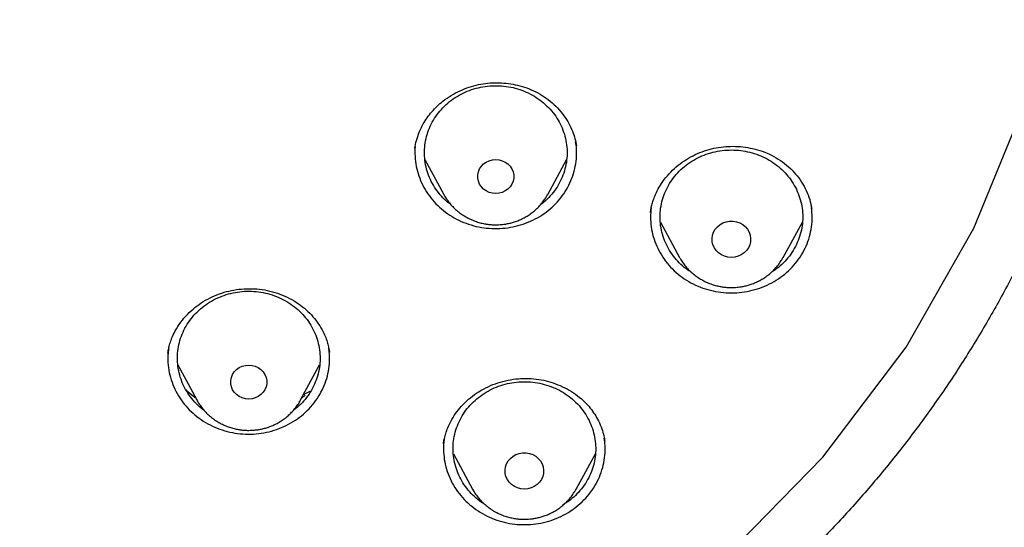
# Model space of a CAD drawing. Header units: millimetres. Extents: x 8 to 1577, y 12 to 2534.
# Tile 83 of 121: x 772 to 792, y 2122 to 2133. Entities that reach past the tile are written whole.
import ezdxf

# ---------------------------------------------------------------- set-up
doc = ezdxf.new("R2010")
doc.units = ezdxf.units.MM

msp = doc.modelspace()

# ---------------------------------------------------------------- linework, layer by layer
at = {"color": 7, "linetype": 'Continuous', "lineweight": 30}
for p, q in [((780.032, 2130.32), (780.04, 2130.361)), ((780.245, 2130.087), (780.643, 2129.349)), ((782.826, 2129.349), (783.226, 2130.09)), ((780.646, 2129.342), (780.643, 2129.349)), ((782.826, 2129.349), (782.82, 2129.339)), ((788.37, 2129.105), (788.363, 2129.134)), ((785.196, 2128.766), (785.599, 2128.026)), ((787.778, 2128.026), (788.181, 2128.766)), ((785.608, 2128.01), (785.599, 2128.026)), ((774.84, 2126.005), (774.844, 2126.032)), ((778.235, 2126.038), (778.236, 2126.033)), ((775.047, 2125.768), (775.448, 2125.025)), ((777.631, 2125.025), (778.029, 2125.762)), ((777.694, 2125.141), (777.832, 2125.214)), ((775.448, 2125.025), (775.444, 2125.031)), ((780.635, 2124.11), (780.638, 2124.127)), ((780.842, 2123.892), (781.246, 2123.151)), ((783.425, 2123.151), (783.83, 2123.895))]:
    msp.add_line(p, q, dxfattribs=at)
at = {"color": 7, "linetype": 'Continuous', "lineweight": 30, "flags": 128}
for points in [[(776.076, 2116.162), (776.161, 2116.178), (779.021, 2117.095), (781.737, 2118.339), (784.267, 2119.892), (786.571, 2121.729), (788.613, 2123.822), (790.361, 2126.138), (791.789, 2128.64), (792.873, 2131.29), (793.597, 2134.047), (793.95, 2136.867), (793.926, 2139.707), (793.525, 2142.521), (792.754, 2145.266), (791.624, 2147.9)], [(781.734, 2129.369), (781.665, 2129.375), (781.597, 2129.393), (781.534, 2129.422), (781.478, 2129.462), (781.431, 2129.51), (781.394, 2129.566), (781.369, 2129.628), (781.356, 2129.693), (781.356, 2129.759), (781.369, 2129.823), (781.394, 2129.885), (781.431, 2129.941), (781.478, 2129.99), (781.534, 2130.029), (781.597, 2130.059), (781.665, 2130.077), (781.734, 2130.083), (781.804, 2130.077), (781.872, 2130.059), (781.934, 2130.029), (781.99, 2129.99), (782.038, 2129.941), (782.075, 2129.885), (782.1, 2129.823), (782.113, 2129.759), (782.113, 2129.693), (782.1, 2129.628), (782.075, 2129.566), (782.038, 2129.51), (781.99, 2129.462), (781.934, 2129.422), (781.872, 2129.393), (781.804, 2129.375), (781.734, 2129.369)], [(786.689, 2128.025), (786.616, 2128.031), (786.546, 2128.049), (786.48, 2128.079), (786.421, 2128.119), (786.371, 2128.168), (786.331, 2128.226), (786.302, 2128.288), (786.286, 2128.355), (786.283, 2128.424), (786.292, 2128.491), (786.315, 2128.556), (786.35, 2128.617), (786.395, 2128.67), (786.45, 2128.715), (786.512, 2128.75), (786.58, 2128.774), (786.652, 2128.787), (786.725, 2128.787), (786.797, 2128.774), (786.865, 2128.75), (786.927, 2128.715), (786.982, 2128.67), (787.028, 2128.617), (787.062, 2128.556), (787.085, 2128.491), (787.094, 2128.424), (787.091, 2128.355), (787.075, 2128.288), (787.046, 2128.226), (787.006, 2128.168), (786.956, 2128.119), (786.897, 2128.079), (786.831, 2128.049), (786.761, 2128.031), (786.689, 2128.025)], [(776.54, 2125.044), (776.47, 2125.05), (776.402, 2125.068), (776.34, 2125.097), (776.284, 2125.137), (776.236, 2125.186), (776.199, 2125.242), (776.174, 2125.303), (776.161, 2125.368), (776.161, 2125.434), (776.174, 2125.499), (776.199, 2125.56), (776.236, 2125.616), (776.284, 2125.665), (776.34, 2125.705), (776.402, 2125.734), (776.47, 2125.752), (776.54, 2125.758), (776.609, 2125.752), (776.677, 2125.734), (776.74, 2125.705), (776.796, 2125.665), (776.843, 2125.616), (776.88, 2125.56), (776.905, 2125.499), (776.918, 2125.434), (776.918, 2125.368), (776.905, 2125.303), (776.88, 2125.242), (776.843, 2125.186), (776.796, 2125.137), (776.74, 2125.097), (776.677, 2125.068), (776.609, 2125.05), (776.54, 2125.044)], [(782.335, 2123.15), (782.263, 2123.156), (782.193, 2123.174), (782.127, 2123.204), (782.068, 2123.244), (782.018, 2123.293), (781.978, 2123.351), (781.949, 2123.413), (781.933, 2123.48), (781.93, 2123.549), (781.939, 2123.616), (781.962, 2123.681), (781.996, 2123.742), (782.042, 2123.795), (782.097, 2123.84), (782.159, 2123.875), (782.227, 2123.899), (782.299, 2123.912), (782.372, 2123.912), (782.444, 2123.899), (782.512, 2123.875), (782.574, 2123.84), (782.629, 2123.795), (782.674, 2123.742), (782.709, 2123.681), (782.731, 2123.616), (782.741, 2123.549), (782.738, 2123.48), (782.722, 2123.413), (782.693, 2123.351), (782.653, 2123.293), (782.603, 2123.244), (782.544, 2123.204), (782.478, 2123.174), (782.408, 2123.156), (782.335, 2123.15)]]:
    msp.add_lwpolyline(points, dxfattribs=at)
at = {"color": 7, "linetype": 'Continuous', "lineweight": 30}
for points, knots in [([(772.98, 2096.301), (773.394, 2096.332), (774.22, 2096.393), (775.456, 2096.526), (776.688, 2096.688), (777.915, 2096.883), (779.135, 2097.11), (780.348, 2097.368), (781.553, 2097.657), (782.77, 2097.984), (783.997, 2098.348), (785.232, 2098.753), (786.454, 2099.191), (787.642, 2099.655), (788.796, 2100.142), (789.917, 2100.65), (791.022, 2101.186), (792.11, 2101.752), (793.182, 2102.345), (794.236, 2102.966), (795.271, 2103.614), (796.304, 2104.301), (797.333, 2105.026), (798.356, 2105.792), (799.355, 2106.586), (800.313, 2107.393), (801.231, 2108.211), (802.109, 2109.039), (802.963, 2109.889), (803.791, 2110.761), (804.593, 2111.655), (805.369, 2112.568), (806.117, 2113.502), (806.851, 2114.471), (807.566, 2115.476), (808.261, 2116.517), (808.924, 2117.576), (809.544, 2118.636), (810.122, 2119.694), (810.659, 2120.748), (811.165, 2121.816), (811.639, 2122.896), (812.082, 2123.989), (812.492, 2125.092), (812.869, 2126.206), (813.22, 2127.349), (813.541, 2128.519), (813.83, 2129.718), (814.083, 2130.924), (814.294, 2132.116), (814.467, 2133.294), (814.602, 2134.456), (814.704, 2135.621), (814.771, 2136.788), (814.803, 2137.957), (814.802, 2139.126), (814.765, 2140.294), (814.694, 2141.481), (814.584, 2142.686), (814.435, 2143.907), (814.249, 2145.123), (814.028, 2146.315), (813.776, 2147.48), (813.495, 2148.618), (813.18, 2149.749), (812.832, 2150.871), (812.451, 2151.984), (812.038, 2153.087), (811.592, 2154.178), (811.106, 2155.276), (810.579, 2156.378), (810.008, 2157.484), (809.404, 2158.574), (808.776, 2159.63), (808.128, 2160.651), (807.461, 2161.637), (806.766, 2162.607), (806.042, 2163.557), (805.291, 2164.489), (804.512, 2165.401), (803.707, 2166.292), (802.862, 2167.177), (801.976, 2168.053), (801.048, 2168.919), (800.094, 2169.76), (799.13, 2170.56), (798.158, 2171.322), (797.182, 2172.046), (796.184, 2172.744), (795.166, 2173.416), (794.129, 2174.062), (793.073, 2174.68), (792, 2175.271), (790.891, 2175.843), (789.746, 2176.394), (788.565, 2176.923), (787.368, 2177.419), (786.177, 2177.875), (784.992, 2178.291), (783.815, 2178.671), (782.628, 2179.019), (781.431, 2179.337), (780.225, 2179.623), (779.011, 2179.878), (777.79, 2180.102), (776.542, 2180.296), (775.267, 2180.461), (773.966, 2180.592), (772.662, 2180.688), (771.377, 2180.747), (770.113, 2180.772), (768.869, 2180.764), (767.625, 2180.724), (766.384, 2180.651), (765.145, 2180.546), (763.91, 2180.409), (762.679, 2180.24), (761.432, 2180.036), (760.172, 2179.794), (758.898, 2179.514), (757.634, 2179.199), (756.4, 2178.855), (755.198, 2178.485), (754.027, 2178.09), (752.868, 2177.666), (751.722, 2177.211), (750.59, 2176.727), (749.473, 2176.213), (748.371, 2175.671), (747.267, 2175.09), (746.162, 2174.47), (745.059, 2173.81), (743.977, 2173.119), (742.934, 2172.411), (741.93, 2171.688), (740.964, 2170.951), (740.02, 2170.19), (739.099, 2169.405), (738.201, 2168.595), (737.328, 2167.763), (736.479, 2166.909), (735.642, 2166.018), (734.818, 2165.089), (734.01, 2164.122), (733.232, 2163.134), (732.497, 2162.142), (731.804, 2161.147), (731.152, 2160.151), (730.53, 2159.139), (729.937, 2158.112), (729.375, 2157.069), (728.844, 2156.012), (728.344, 2154.942), (727.868, 2153.84), (727.417, 2152.708), (726.995, 2151.544), (726.609, 2150.37), (726.266, 2149.205), (725.963, 2148.051), (725.698, 2146.908), (725.467, 2145.76), (725.27, 2144.606), (725.107, 2143.447), (724.978, 2142.284), (724.883, 2141.119), (724.821, 2139.931), (724.796, 2138.723), (724.807, 2137.494), (724.857, 2136.265), (724.943, 2135.059), (725.063, 2133.876), (725.216, 2132.715), (725.402, 2131.56), (725.623, 2130.409), (725.877, 2129.265), (726.165, 2128.128), (726.486, 2126.999), (726.846, 2125.859), (727.248, 2124.71), (727.692, 2123.554), (728.171, 2122.411), (728.677, 2121.299), (729.207, 2120.22), (729.76, 2119.172), (730.343, 2118.14), (730.957, 2117.123), (731.6, 2116.122), (732.272, 2115.139), (732.973, 2114.173), (733.714, 2113.21), (734.497, 2112.251), (735.323, 2111.298), (736.179, 2110.368), (737.048, 2109.476), (737.929, 2108.623), (738.819, 2107.806), (739.733, 2107.014), (740.67, 2106.245), (741.629, 2105.501), (742.61, 2104.781), (743.611, 2104.088), (744.65, 2103.41), (745.727, 2102.748), (746.843, 2102.106), (747.977, 2101.494), (749.111, 2100.924), (750.243, 2100.392), (751.371, 2099.899), (752.513, 2099.435), (753.667, 2099.001), (754.835, 2098.597), (756.013, 2098.224), (757.203, 2097.881), (758.422, 2097.564), (759.671, 2097.275), (760.95, 2097.015), (762.236, 2096.791), (763.354, 2096.628), (764.299, 2096.511), (765.072, 2096.428), (765.846, 2096.356), (766.363, 2096.32), (766.621, 2096.301)], [0, 0, 0, 0, 0.0045, 0.009001, 0.013502, 0.018001, 0.022501, 0.027002, 0.031503, 0.036003, 0.040734, 0.045467, 0.0502, 0.05493, 0.05943, 0.063931, 0.068432, 0.072932, 0.077431, 0.081933, 0.086434, 0.090933, 0.095664, 0.100397, 0.10513, 0.109861, 0.11436, 0.118862, 0.123363, 0.127862, 0.132362, 0.136863, 0.141364, 0.145864, 0.150595, 0.155327, 0.16006, 0.164791, 0.169291, 0.173792, 0.178293, 0.182793, 0.187292, 0.191793, 0.196295, 0.200794, 0.205525, 0.210258, 0.214991, 0.219722, 0.224221, 0.228722, 0.233224, 0.237723, 0.242223, 0.246724, 0.251225, 0.255724, 0.260455, 0.265188, 0.269921, 0.274652, 0.279151, 0.283653, 0.288154, 0.292653, 0.297153, 0.301654, 0.306155, 0.310655, 0.315386, 0.320119, 0.324852, 0.329582, 0.334082, 0.338583, 0.343084, 0.347584, 0.352083, 0.356585, 0.361086, 0.365585, 0.370316, 0.375049, 0.379782, 0.384513, 0.389012, 0.393514, 0.398015, 0.402514, 0.407014, 0.411515, 0.416016, 0.420516, 0.425247, 0.429979, 0.434712, 0.439443, 0.443943, 0.448444, 0.452945, 0.457445, 0.461944, 0.466445, 0.470947, 0.475446, 0.480177, 0.48491, 0.489643, 0.494374, 0.498873, 0.503374, 0.507876, 0.512375, 0.516875, 0.521376, 0.525877, 0.530376, 0.535107, 0.53984, 0.544573, 0.549304, 0.553803, 0.558305, 0.562806, 0.567305, 0.571805, 0.576306, 0.580807, 0.585307, 0.590038, 0.594771, 0.599504, 0.604234, 0.608734, 0.613235, 0.617736, 0.622236, 0.626735, 0.631237, 0.635738, 0.640237, 0.644968, 0.649701, 0.654434, 0.659165, 0.663664, 0.668166, 0.672667, 0.677166, 0.681666, 0.686167, 0.690668, 0.695168, 0.699899, 0.704631, 0.709364, 0.714095, 0.718595, 0.723096, 0.727597, 0.732097, 0.736596, 0.741097, 0.745599, 0.750098, 0.754829, 0.759562, 0.764295, 0.769026, 0.773525, 0.778026, 0.782528, 0.787027, 0.791527, 0.796028, 0.800529, 0.805028, 0.809759, 0.814492, 0.819225, 0.823956, 0.828455, 0.832957, 0.837458, 0.841957, 0.846457, 0.850958, 0.855459, 0.859959, 0.86469, 0.869423, 0.874156, 0.878886, 0.883386, 0.887887, 0.892388, 0.896888, 0.901387, 0.905889, 0.91039, 0.914889, 0.91962, 0.924353, 0.929086, 0.933817, 0.938316, 0.942818, 0.947319, 0.951818, 0.956318, 0.960819, 0.96532, 0.96982, 0.974551, 0.979283, 0.984016, 0.988747, 0.991559, 0.99437, 0.997185, 1, 1, 1, 1]), ([(766.34, 2114.517), (765.99, 2114.566), (765.288, 2114.665), (764.244, 2114.868), (763.206, 2115.11), (762.178, 2115.395), (761.169, 2115.719), (760.184, 2116.078), (759.222, 2116.471), (758.277, 2116.902), (757.343, 2117.373), (756.425, 2117.881), (755.526, 2118.427), (754.654, 2119.006), (753.806, 2119.62), (752.99, 2120.264), (752.208, 2120.935), (751.462, 2121.63), (750.751, 2122.352), (750.07, 2123.105), (749.42, 2123.89), (748.802, 2124.706), (748.221, 2125.549), (747.676, 2126.417), (747.174, 2127.3), (746.715, 2128.194), (746.298, 2129.099), (745.92, 2130.021), (745.579, 2130.963), (745.277, 2131.923), (745.016, 2132.899), (744.8, 2133.882), (744.626, 2134.874), (744.497, 2135.868), (744.412, 2136.86), (744.373, 2137.846), (744.377, 2138.83), (744.426, 2139.817), (744.521, 2140.807), (744.662, 2141.8), (744.849, 2142.79), (745.082, 2143.773), (745.356, 2144.74), (745.67, 2145.689), (746.022, 2146.617), (746.415, 2147.533), (746.851, 2148.441), (747.328, 2149.336), (747.845, 2150.216), (748.401, 2151.074), (748.994, 2151.91), (749.622, 2152.72), (750.281, 2153.499), (750.968, 2154.245), (751.686, 2154.962), (752.439, 2155.652), (753.227, 2156.315), (754.051, 2156.95), (754.907, 2157.553), (755.791, 2158.123), (756.694, 2158.654), (757.612, 2159.145), (758.544, 2159.598), (759.497, 2160.016), (760.474, 2160.4), (761.473, 2160.749), (762.491, 2161.06), (763.519, 2161.33), (764.561, 2161.561), (765.607, 2161.75), (766.655, 2161.897), (767.699, 2162.002), (768.743, 2162.065), (769.795, 2162.087), (770.853, 2162.066), (771.916, 2162.001), (772.98, 2161.894), (774.04, 2161.743), (775.086, 2161.552), (776.114, 2161.323), (777.124, 2161.056), (778.124, 2160.75), (779.117, 2160.404), (780.1, 2160.018), (781.07, 2159.593), (782.018, 2159.131), (782.947, 2158.632), (783.849, 2158.099), (784.722, 2157.535), (785.561, 2156.942), (786.37, 2156.318), (787.155, 2155.659), (787.912, 2154.966), (788.643, 2154.236), (789.342, 2153.476), (790.008, 2152.686), (790.633, 2151.875), (791.218, 2151.048), (791.763, 2150.206), (792.272, 2149.341), (792.746, 2148.451), (793.185, 2147.539), (793.585, 2146.606), (793.942, 2145.66), (794.259, 2144.7), (794.531, 2143.732), (794.759, 2142.76), (794.942, 2141.788), (795.08, 2140.813), (795.175, 2139.829), (795.225, 2138.836), (795.23, 2137.834), (795.188, 2136.83), (795.101, 2135.825), (794.97, 2134.832), (794.796, 2133.852), (794.582, 2132.887), (794.326, 2131.929), (794.027, 2130.974), (793.685, 2130.026), (793.3, 2129.087), (792.874, 2128.167), (792.408, 2127.262), (791.904, 2126.38), (791.364, 2125.523), (790.792, 2124.696), (790.185, 2123.894), (789.54, 2123.114), (788.855, 2122.356), (788.131, 2121.621), (787.371, 2120.914), (786.578, 2120.236), (785.761, 2119.594), (784.923, 2118.989), (784.065, 2118.42), (783.182, 2117.884), (782.27, 2117.378), (781.331, 2116.905), (780.368, 2116.466), (779.388, 2116.066), (778.39, 2115.705), (777.393, 2115.384), (776.721, 2115.205), (776.394, 2115.118)], [0, 0, 0, 0, 0.007111, 0.014233, 0.021378, 0.028559, 0.035735, 0.042744, 0.049754, 0.056777, 0.063826, 0.071, 0.07815, 0.085287, 0.092425, 0.099606, 0.106655, 0.113671, 0.120666, 0.127652, 0.134763, 0.141884, 0.149029, 0.156211, 0.163388, 0.170396, 0.177406, 0.18443, 0.191479, 0.198653, 0.205803, 0.21294, 0.220078, 0.227259, 0.234309, 0.241325, 0.248319, 0.255305, 0.262416, 0.269538, 0.276683, 0.283864, 0.291041, 0.29805, 0.30506, 0.312083, 0.319132, 0.326306, 0.333456, 0.340594, 0.347731, 0.354912, 0.361962, 0.368978, 0.375972, 0.382958, 0.390069, 0.397191, 0.404336, 0.411517, 0.418694, 0.425703, 0.432713, 0.439736, 0.446785, 0.453959, 0.461109, 0.468246, 0.475384, 0.482565, 0.489615, 0.49663, 0.503625, 0.510611, 0.517722, 0.524844, 0.531989, 0.53917, 0.546347, 0.553355, 0.560365, 0.567389, 0.574438, 0.581612, 0.588762, 0.595899, 0.603037, 0.610218, 0.617267, 0.624283, 0.631278, 0.638264, 0.645375, 0.652496, 0.659641, 0.666823, 0.674, 0.681008, 0.688018, 0.695042, 0.702091, 0.709265, 0.716414, 0.723552, 0.73069, 0.737871, 0.74492, 0.751936, 0.758931, 0.765917, 0.773028, 0.780149, 0.787294, 0.794476, 0.801653, 0.808662, 0.815672, 0.822695, 0.829744, 0.836918, 0.844068, 0.851206, 0.858343, 0.865524, 0.872574, 0.87959, 0.886584, 0.89357, 0.900681, 0.907803, 0.914948, 0.922129, 0.929306, 0.936315, 0.943325, 0.950348, 0.957396, 0.964571, 0.971721, 0.978858, 0.985995, 0.993177, 1, 1, 1, 1]), ([(780.031, 2130.314), (780.041, 2130.371), (780.063, 2130.486), (780.122, 2130.661), (780.199, 2130.821), (780.289, 2130.964), (780.387, 2131.09), (780.498, 2131.207), (780.634, 2131.324), (780.795, 2131.436), (780.981, 2131.535), (781.174, 2131.611), (781.37, 2131.664), (781.566, 2131.694), (781.761, 2131.703), (781.954, 2131.692), (782.148, 2131.661), (782.341, 2131.609), (782.531, 2131.534), (782.713, 2131.436), (782.883, 2131.315), (783.037, 2131.171), (783.169, 2131.011), (783.273, 2130.846), (783.349, 2130.683), (783.402, 2130.525), (783.421, 2130.422), (783.43, 2130.372)], [0, 0, 0, 0, 0.039649, 0.080657, 0.12311, 0.155973, 0.189677, 0.223839, 0.257485, 0.301416, 0.344344, 0.386311, 0.427373, 0.467472, 0.506362, 0.545143, 0.584926, 0.62571, 0.66749, 0.710284, 0.754136, 0.799087, 0.844057, 0.886688, 0.926867, 0.964613, 1, 1, 1, 1]), ([(780.5, 2131.029), (780.539, 2131.078), (780.618, 2131.177), (780.76, 2131.305), (780.918, 2131.415), (781.089, 2131.505), (781.272, 2131.574), (781.463, 2131.619), (781.659, 2131.64), (781.855, 2131.637), (782.05, 2131.61), (782.239, 2131.56), (782.42, 2131.487), (782.589, 2131.392), (782.743, 2131.277), (782.88, 2131.144), (782.998, 2130.996), (783.093, 2130.834), (783.166, 2130.662), (783.214, 2130.483), (783.237, 2130.3), (783.234, 2130.115), (783.205, 2129.932), (783.151, 2129.754), (783.073, 2129.584), (782.973, 2129.425), (782.849, 2129.281), (782.749, 2129.183), (782.685, 2129.14), (782.675, 2129.133)], [0, 0, 0, 0, 0.038166, 0.076333, 0.114499, 0.152666, 0.190832, 0.228998, 0.267165, 0.305331, 0.343497, 0.381664, 0.41983, 0.457997, 0.496163, 0.534329, 0.572496, 0.610662, 0.648828, 0.686995, 0.725161, 0.763328, 0.801494, 0.83966, 0.877827, 0.915993, 0.954159, 0.992326, 1, 1, 1, 1]), ([(780.79, 2129.137), (780.769, 2129.152), (780.696, 2129.204), (780.589, 2129.313), (780.471, 2129.461), (780.375, 2129.622), (780.303, 2129.794), (780.255, 2129.974), (780.232, 2130.157), (780.235, 2130.342), (780.263, 2130.525), (780.318, 2130.703), (780.394, 2130.873), (780.465, 2130.977), (780.5, 2131.029)], [0, 0, 0, 0, 0.035293, 0.122993, 0.210694, 0.298395, 0.386095, 0.473796, 0.561497, 0.649197, 0.736898, 0.824599, 0.912299, 1, 1, 1, 1]), ([(780.04, 2130.36), (780.04, 2130.359), (780.029, 2130.289), (780.034, 2130.147), (780.057, 2129.94), (780.112, 2129.736), (780.194, 2129.542), (780.303, 2129.359), (780.436, 2129.19), (780.591, 2129.04), (780.766, 2128.91), (780.957, 2128.802), (781.162, 2128.719), (781.377, 2128.662), (781.597, 2128.632), (781.82, 2128.628), (782.042, 2128.653), (782.258, 2128.704), (782.465, 2128.781), (782.66, 2128.883), (782.839, 2129.008), (782.999, 2129.154), (783.137, 2129.318), (783.252, 2129.498), (783.34, 2129.691), (783.401, 2129.892), (783.433, 2130.099), (783.439, 2130.29), (783.421, 2130.408), (783.414, 2130.458)], [0, 0, 0, 0, 0.000592, 0.03945, 0.078308, 0.117167, 0.156025, 0.194883, 0.233741, 0.2726, 0.311458, 0.350316, 0.389174, 0.428032, 0.466891, 0.505749, 0.544607, 0.583465, 0.622324, 0.661182, 0.70004, 0.738898, 0.777756, 0.816615, 0.855473, 0.894331, 0.933189, 0.972048, 1, 1, 1, 1]), ([(784.987, 2128.972), (784.991, 2129), (784.998, 2129.052), (785.02, 2129.15), (785.052, 2129.25), (785.099, 2129.368), (785.171, 2129.509), (785.276, 2129.668), (785.411, 2129.823), (785.568, 2129.966), (785.742, 2130.089), (785.927, 2130.19), (786.12, 2130.268), (786.319, 2130.324), (786.521, 2130.356), (786.725, 2130.365), (786.932, 2130.353), (787.138, 2130.319), (787.342, 2130.26), (787.539, 2130.176), (787.724, 2130.067), (787.894, 2129.934), (788.044, 2129.781), (788.17, 2129.613), (788.268, 2129.433), (788.341, 2129.245), (788.366, 2129.117), (788.379, 2129.052)], [0, 0, 0, 0, 0.023776, 0.045167, 0.067133, 0.091498, 0.127766, 0.168322, 0.212529, 0.256854, 0.300472, 0.343399, 0.38565, 0.427267, 0.468266, 0.509173, 0.550948, 0.593564, 0.63696, 0.6811, 0.725994, 0.771701, 0.817849, 0.863735, 0.909368, 0.954819, 1, 1, 1, 1]), ([(785.39, 2129.58), (785.424, 2129.632), (785.494, 2129.736), (785.625, 2129.874), (785.773, 2129.996), (785.936, 2130.099), (786.113, 2130.181), (786.299, 2130.24), (786.492, 2130.276), (786.689, 2130.289), (786.885, 2130.276), (787.078, 2130.24), (787.264, 2130.181), (787.441, 2130.099), (787.604, 2129.996), (787.752, 2129.875), (787.882, 2129.735), (787.991, 2129.582), (788.078, 2129.416), (788.142, 2129.241), (788.18, 2129.059), (788.193, 2128.875), (788.18, 2128.69), (788.142, 2128.509), (788.078, 2128.334), (787.991, 2128.168), (787.882, 2128.014), (787.752, 2127.876), (787.633, 2127.774), (787.554, 2127.726), (787.529, 2127.711)], [0, 0, 0, 0, 0.036435, 0.07287, 0.109306, 0.145741, 0.182176, 0.218611, 0.255046, 0.291482, 0.327917, 0.364352, 0.400787, 0.437223, 0.473658, 0.510093, 0.546528, 0.582963, 0.619399, 0.655834, 0.692269, 0.728704, 0.765139, 0.801575, 0.83801, 0.874445, 0.91088, 0.947315, 0.983751, 1, 1, 1, 1]), ([(785.853, 2127.708), (785.827, 2127.724), (785.745, 2127.773), (785.625, 2127.876), (785.495, 2128.014), (785.386, 2128.168), (785.299, 2128.334), (785.236, 2128.509), (785.197, 2128.69), (785.184, 2128.875), (785.197, 2129.06), (785.236, 2129.241), (785.298, 2129.416), (785.359, 2129.525), (785.39, 2129.58)], [0, 0, 0, 0, 0.041208, 0.128371, 0.215534, 0.302697, 0.38986, 0.477023, 0.564186, 0.651348, 0.738511, 0.825674, 0.912837, 1, 1, 1, 1]), ([(780.647, 2129.342), (780.649, 2129.339), (780.666, 2129.303), (780.709, 2129.239), (780.773, 2129.152), (780.847, 2129.072), (780.928, 2128.999), (781.014, 2128.932), (781.106, 2128.874), (781.203, 2128.825), (781.301, 2128.785), (781.4, 2128.754), (781.488, 2128.733), (781.567, 2128.721), (781.646, 2128.712), (781.702, 2128.711), (781.734, 2128.71)], [0, 0, 0, 0, 0.008777, 0.091591, 0.17447, 0.257378, 0.340259, 0.423022, 0.505513, 0.587451, 0.668257, 0.746503, 0.820913, 0.873427, 0.927009, 1, 1, 1, 1]), ([(781.734, 2128.71), (781.774, 2128.711), (781.83, 2128.713), (781.913, 2128.722), (781.984, 2128.734), (782.068, 2128.753), (782.154, 2128.78), (782.242, 2128.815), (782.331, 2128.857), (782.418, 2128.908), (782.502, 2128.967), (782.581, 2129.034), (782.656, 2129.108), (782.724, 2129.19), (782.779, 2129.267), (782.808, 2129.318), (782.819, 2129.339)], [0, 0, 0, 0, 0.0901933, 0.1273074, 0.188877, 0.252985, 0.3218943, 0.3939517, 0.4684865, 0.5449659, 0.623013, 0.7023525, 0.7827829, 0.8641574, 0.9463713, 1, 1, 1, 1]), ([(785.002, 2129.064), (784.996, 2129.001), (784.983, 2128.868), (784.999, 2128.666), (785.042, 2128.46), (785.114, 2128.262), (785.212, 2128.074), (785.336, 2127.9), (785.483, 2127.742), (785.651, 2127.604), (785.836, 2127.488), (786.036, 2127.395), (786.247, 2127.328), (786.466, 2127.287), (786.689, 2127.273), (786.911, 2127.287), (787.13, 2127.328), (787.341, 2127.395), (787.541, 2127.488), (787.726, 2127.604), (787.894, 2127.742), (788.041, 2127.9), (788.165, 2128.074), (788.264, 2128.262), (788.335, 2128.46), (788.378, 2128.666), (788.395, 2128.87), (788.381, 2129.004), (788.375, 2129.069)], [0, 0, 0, 0, 0.035022, 0.073731, 0.11244, 0.15115, 0.189859, 0.228568, 0.267278, 0.305987, 0.344696, 0.383405, 0.422115, 0.460824, 0.499533, 0.538243, 0.576952, 0.615661, 0.654371, 0.69308, 0.731789, 0.770498, 0.809208, 0.847917, 0.886626, 0.925336, 0.964045, 1, 1, 1, 1]), ([(785.609, 2128.009), (785.626, 2127.979), (785.663, 2127.919), (785.728, 2127.833), (785.801, 2127.753), (785.882, 2127.679), (785.969, 2127.613), (786.061, 2127.555), (786.157, 2127.506), (786.255, 2127.465), (786.354, 2127.434), (786.442, 2127.414), (786.521, 2127.401), (786.6, 2127.393), (786.656, 2127.392), (786.689, 2127.391)], [0, 0, 0, 0, 0.080507, 0.164398, 0.248317, 0.332209, 0.415982, 0.49948, 0.582417, 0.664209, 0.74341, 0.818728, 0.871883, 0.926118, 1, 1, 1, 1]), ([(786.689, 2127.391), (786.728, 2127.392), (786.785, 2127.393), (786.867, 2127.403), (786.938, 2127.415), (787.022, 2127.434), (787.108, 2127.461), (787.197, 2127.495), (787.285, 2127.538), (787.372, 2127.589), (787.456, 2127.648), (787.536, 2127.715), (787.61, 2127.789), (787.679, 2127.87), (787.734, 2127.948), (787.763, 2128), (787.774, 2128.021)], [0, 0, 0, 0, 0.0900997, 0.1271753, 0.188681, 0.2527225, 0.3215604, 0.393543, 0.4680005, 0.5444006, 0.6223666, 0.7016238, 0.7819708, 0.8632609, 0.9453895, 1, 1, 1, 1]), ([(774.839, 2126.01), (774.843, 2126.035), (774.852, 2126.09), (774.875, 2126.188), (774.912, 2126.303), (774.976, 2126.451), (775.075, 2126.617), (775.209, 2126.788), (775.364, 2126.939), (775.536, 2127.07), (775.722, 2127.177), (775.919, 2127.261), (776.123, 2127.321), (776.334, 2127.358), (776.55, 2127.371), (776.769, 2127.359), (776.986, 2127.321), (777.198, 2127.257), (777.4, 2127.167), (777.585, 2127.054), (777.75, 2126.924), (777.892, 2126.78), (778.011, 2126.626), (778.098, 2126.477), (778.159, 2126.34), (778.197, 2126.226), (778.221, 2126.123), (778.23, 2126.065), (778.235, 2126.037)], [0, 0, 0, 0, 0.019306, 0.042627, 0.070104, 0.101671, 0.148225, 0.194395, 0.23984, 0.284619, 0.328813, 0.372306, 0.415117, 0.458211, 0.501773, 0.545849, 0.59051, 0.635742, 0.681226, 0.726546, 0.770699, 0.81366, 0.855448, 0.896108, 0.925802, 0.953203, 0.977869, 1, 1, 1, 1]), ([(775.842, 2127.152), (775.902, 2127.178), (776.02, 2127.231), (776.209, 2127.283), (776.403, 2127.312), (776.6, 2127.316), (776.796, 2127.297), (776.987, 2127.253), (777.171, 2127.187), (777.344, 2127.098), (777.503, 2126.99), (777.645, 2126.862), (777.769, 2126.718), (777.872, 2126.561), (777.951, 2126.392), (778.007, 2126.214), (778.038, 2126.032), (778.043, 2125.847), (778.022, 2125.663), (777.976, 2125.483), (777.905, 2125.311), (777.811, 2125.148), (777.695, 2124.999), (777.585, 2124.886), (777.508, 2124.83), (777.483, 2124.812)], [0, 0, 0, 0, 0.044479, 0.088958, 0.133437, 0.177916, 0.222395, 0.266874, 0.311352, 0.355831, 0.40031, 0.444789, 0.489268, 0.533747, 0.578226, 0.622705, 0.667184, 0.711663, 0.756142, 0.800621, 0.8451, 0.889579, 0.934057, 0.978536, 1, 1, 1, 1]), ([(775.601, 2124.806), (775.594, 2124.811), (775.533, 2124.852), (775.435, 2124.946), (775.31, 2125.089), (775.208, 2125.247), (775.128, 2125.416), (775.072, 2125.593), (775.041, 2125.776), (775.036, 2125.961), (775.057, 2126.145), (775.103, 2126.324), (775.174, 2126.497), (775.268, 2126.659), (775.384, 2126.809), (775.52, 2126.942), (775.672, 2127.06), (775.786, 2127.121), (775.842, 2127.152)], [0, 0, 0, 0, 0.009121, 0.075179, 0.141238, 0.207297, 0.273355, 0.339414, 0.405472, 0.471531, 0.53759, 0.603648, 0.669707, 0.735766, 0.801824, 0.867883, 0.933941, 1, 1, 1, 1]), ([(774.856, 2126.104), (774.85, 2126.059), (774.834, 2125.944), (774.842, 2125.759), (774.876, 2125.552), (774.94, 2125.351), (775.03, 2125.159), (775.146, 2124.98), (775.286, 2124.817), (775.448, 2124.673), (775.628, 2124.55), (775.824, 2124.45), (776.032, 2124.374), (776.249, 2124.325), (776.471, 2124.303), (776.694, 2124.308), (776.914, 2124.341), (777.128, 2124.4), (777.332, 2124.485), (777.522, 2124.595), (777.696, 2124.726), (777.849, 2124.878), (777.98, 2125.048), (778.087, 2125.232), (778.167, 2125.427), (778.22, 2125.631), (778.241, 2125.839), (778.243, 2125.994), (778.228, 2126.076), (778.226, 2126.09)], [0, 0, 0, 0, 0.025285, 0.063959, 0.102633, 0.141306, 0.17998, 0.218653, 0.257327, 0.296001, 0.334674, 0.373348, 0.412021, 0.450695, 0.489369, 0.528042, 0.566716, 0.60539, 0.644063, 0.682737, 0.72141, 0.760084, 0.798758, 0.837431, 0.876105, 0.914778, 0.953452, 0.992126, 1, 1, 1, 1]), ([(780.634, 2124.107), (780.639, 2124.135), (780.648, 2124.194), (780.673, 2124.297), (780.712, 2124.412), (780.773, 2124.55), (780.859, 2124.701), (780.977, 2124.859), (781.119, 2125.008), (781.285, 2125.143), (781.471, 2125.259), (781.673, 2125.352), (781.884, 2125.421), (782.1, 2125.464), (782.317, 2125.482), (782.532, 2125.475), (782.742, 2125.443), (782.946, 2125.387), (783.141, 2125.308), (783.327, 2125.207), (783.486, 2125.093), (783.617, 2124.974), (783.723, 2124.855), (783.817, 2124.726), (783.901, 2124.579), (783.966, 2124.425), (784.007, 2124.279), (784.022, 2124.195), (784.028, 2124.157)], [0, 0, 0, 0, 0.022109, 0.046691, 0.073956, 0.103507, 0.14406, 0.185815, 0.228821, 0.273139, 0.318417, 0.36363, 0.408343, 0.452573, 0.496334, 0.539663, 0.582589, 0.625256, 0.668527, 0.712521, 0.757175, 0.791083, 0.825347, 0.859986, 0.894694, 0.936187, 0.971225, 1, 1, 1, 1]), ([(781.371, 2125.08), (781.423, 2125.117), (781.526, 2125.193), (781.7, 2125.281), (781.883, 2125.348), (782.074, 2125.392), (782.27, 2125.412), (782.467, 2125.408), (782.661, 2125.38), (782.85, 2125.328), (783.03, 2125.254), (783.198, 2125.158), (783.352, 2125.042), (783.488, 2124.909), (783.604, 2124.759), (783.699, 2124.597), (783.77, 2124.425), (783.817, 2124.245), (783.838, 2124.062), (783.834, 2123.877), (783.804, 2123.694), (783.749, 2123.516), (783.67, 2123.347), (783.568, 2123.189), (783.444, 2123.045), (783.311, 2122.923), (783.213, 2122.859), (783.168, 2122.83)], [0, 0, 0, 0, 0.040273, 0.080546, 0.120819, 0.161093, 0.201366, 0.241639, 0.281912, 0.322185, 0.362458, 0.402731, 0.443005, 0.483278, 0.523551, 0.563824, 0.604097, 0.64437, 0.684644, 0.724917, 0.76519, 0.805463, 0.845736, 0.886009, 0.926282, 0.966556, 1, 1, 1, 1]), ([(775.427, 2125.064), (775.413, 2125.073), (775.337, 2125.123), (775.266, 2125.186), (775.216, 2125.243), (775.213, 2125.247)], [0, 0, 0, 0, 0.17554, 0.952997, 1, 1, 1, 1]), ([(775.445, 2125.032), (775.449, 2125.023), (775.469, 2124.983), (775.514, 2124.915), (775.579, 2124.828), (775.652, 2124.747), (775.733, 2124.674), (775.82, 2124.608), (775.912, 2124.55), (776.008, 2124.5), (776.106, 2124.46), (776.205, 2124.429), (776.293, 2124.409), (776.372, 2124.396), (776.451, 2124.387), (776.507, 2124.386), (776.54, 2124.386)], [0, 0, 0, 0, 0.020453, 0.102291, 0.184194, 0.266125, 0.34803, 0.429819, 0.511338, 0.59231, 0.672164, 0.749489, 0.823022, 0.874918, 0.927869, 1, 1, 1, 1]), ([(776.54, 2124.386), (776.579, 2124.387), (776.636, 2124.388), (776.718, 2124.398), (776.789, 2124.409), (776.873, 2124.429), (776.959, 2124.455), (777.048, 2124.49), (777.136, 2124.533), (777.223, 2124.584), (777.307, 2124.642), (777.387, 2124.709), (777.461, 2124.784), (777.53, 2124.865), (777.587, 2124.946), (777.618, 2125.002), (777.631, 2125.026)], [0, 0, 0, 0, 0.089251, 0.125977, 0.186903, 0.250341, 0.31853, 0.389834, 0.46359, 0.53927, 0.616501, 0.695011, 0.774601, 0.855125, 0.936479, 1, 1, 1, 1]), ([(777.727, 2125.124), (777.708, 2125.108), (777.685, 2125.088), (777.66, 2125.072), (777.655, 2125.069)], [0, 0, 0, 0, 0.8374977, 1, 1, 1, 1]), ([(781.505, 2122.828), (781.495, 2122.834), (781.429, 2122.871), (781.32, 2122.959), (781.183, 2123.091), (781.067, 2123.241), (780.972, 2123.403), (780.901, 2123.575), (780.854, 2123.755), (780.833, 2123.938), (780.837, 2124.123), (780.867, 2124.306), (780.922, 2124.483), (781.001, 2124.653), (781.103, 2124.811), (781.226, 2124.956), (781.323, 2125.038), (781.371, 2125.08)], [0, 0, 0, 0, 0.012468, 0.083006, 0.153544, 0.224082, 0.29462, 0.365158, 0.435696, 0.506234, 0.576772, 0.64731, 0.717848, 0.788386, 0.858924, 0.929462, 1, 1, 1, 1]), ([(780.653, 2124.21), (780.649, 2124.186), (780.633, 2124.094), (780.633, 2123.93), (780.656, 2123.722), (780.71, 2123.518), (780.79, 2123.323), (780.898, 2123.139), (781.029, 2122.97), (781.184, 2122.819), (781.358, 2122.688), (781.548, 2122.579), (781.752, 2122.495), (781.966, 2122.436), (782.187, 2122.404), (782.41, 2122.399), (782.631, 2122.422), (782.848, 2122.472), (783.056, 2122.548), (783.251, 2122.649), (783.431, 2122.773), (783.592, 2122.918), (783.732, 2123.081), (783.848, 2123.26), (783.937, 2123.452), (784, 2123.653), (784.033, 2123.86), (784.04, 2124.051), (784.023, 2124.169), (784.016, 2124.219)], [0, 0, 0, 0, 0.013092, 0.051463, 0.089835, 0.128207, 0.166578, 0.20495, 0.243321, 0.281693, 0.320065, 0.358436, 0.396808, 0.43518, 0.473551, 0.511923, 0.550295, 0.588666, 0.627038, 0.66541, 0.703781, 0.742153, 0.780525, 0.818896, 0.857268, 0.89564, 0.934011, 0.972383, 1, 1, 1, 1]), ([(781.244, 2123.156), (781.247, 2123.15), (781.266, 2123.111), (781.31, 2123.045), (781.375, 2122.958), (781.448, 2122.878), (781.529, 2122.804), (781.615, 2122.738), (781.708, 2122.68), (781.804, 2122.631), (781.902, 2122.59), (782.001, 2122.559), (782.089, 2122.539), (782.168, 2122.526), (782.247, 2122.518), (782.303, 2122.517), (782.335, 2122.516)], [0, 0, 0, 0, 0.015339, 0.097605, 0.179936, 0.262294, 0.344627, 0.426842, 0.508787, 0.590182, 0.670453, 0.748182, 0.822099, 0.874265, 0.927492, 1, 1, 1, 1]), ([(782.335, 2122.516), (782.375, 2122.517), (782.431, 2122.518), (782.514, 2122.528), (782.585, 2122.54), (782.669, 2122.559), (782.755, 2122.586), (782.844, 2122.62), (782.932, 2122.663), (783.019, 2122.714), (783.103, 2122.773), (783.182, 2122.84), (783.257, 2122.914), (783.326, 2122.995), (783.383, 2123.076), (783.413, 2123.13), (783.426, 2123.154)], [0, 0, 0, 0, 0.089461, 0.126274, 0.187343, 0.250931, 0.319281, 0.390753, 0.464683, 0.540541, 0.617955, 0.69665, 0.776428, 0.857141, 0.938688, 1, 1, 1, 1])]:
    msp.add_open_spline(points, degree=3, knots=knots, dxfattribs=at)

doc.saveas('drawing.dxf')
